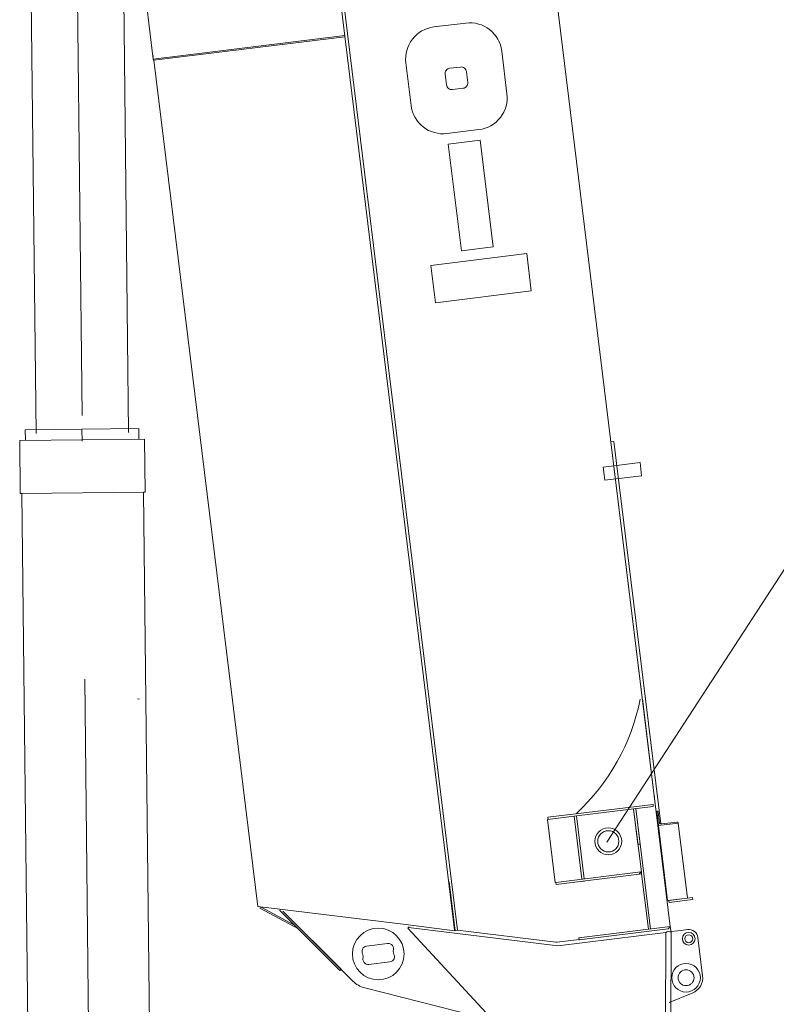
# Model space of a CAD drawing. Extents: x 8365 to 131642, y 1960 to 79602.
# Tile 37 of 121: x 30650 to 33511, y 41078 to 44798. Entities that reach past the tile are written whole.
import ezdxf

# ---------------------------------------------------------------- set-up
doc = ezdxf.new("R2010")
doc.units = 0
doc.header["$LTSCALE"] = 100
doc.header["$MEASUREMENT"] = 0
doc.linetypes.add('CENTER', pattern=[50.5, 30, -9, 2.5, -9])
doc.layers.add('11', color=7, linetype='Continuous')

# ---------------------------------------------------------------- blocks, each defined once
blk = doc.blocks.new('*G155')
at = {"layer": '11', "color": 7, "linetype": 'Continuous', "lineweight": 9}
for p, q in [((30886, 43250.9), (30671.7, 43248.5)), ((30671.7, 43248.5), (30672.1, 43208.5)), ((30886, 43250.9), (31100.3, 43253.3)), ((31100.3, 43253.3), (31100.7, 43213.3)), ((30650.4, 43208.2), (31122.4, 43213.5)), ((30652.7, 43008.2), (30650.4, 43208.2)), ((31122.4, 43213.5), (31124.6, 43013.5)), ((30652.7, 43008.2), (31124.6, 43013.5)), ((31124.6, 43013.5), (31119.1, 43013.5)), ((31119.1, 43013.5), (31158.5, 39488.7)), ((30658.2, 43008.3), (30652.7, 43008.2)), ((30697.5, 39483.5), (30658.2, 43008.3)), ((31158.5, 39488.7), (30697.5, 39483.5)), ((31095.3, 39488), (30760.8, 39484.2)), ((30760.8, 39484.2), (30803, 39278.8)), ((31057.7, 39281.6), (31095.3, 39488))]:
    blk.add_line(p, q, dxfattribs=at)
at = {"layer": '11', "color": 7, "linetype": 'CENTER', "lineweight": 9}
for p, q in [((30930, 39306.1), (30886, 43250.9)), ((30928.2, 39469.6), (30930.9, 39226.5)), ((31087.5, 39307.9), (30755.2, 39304.2))]:
    blk.add_line(p, q, dxfattribs=at)
at = {"layer": '11', "color": 7, "linetype": 'Continuous', "lineweight": 9}
for radius in [75.1, 75]:
    blk.add_circle((30930, 39306.1), radius, dxfattribs=at)
blk.add_arc((30930, 39306.1), 130, -167.8548, -10.869, dxfattribs=at)
blk = doc.blocks.new('*G156')
at = {"layer": '11', "color": 7, "linetype": 'CENTER', "lineweight": 9}
for p, q in [((30886.5, 43303.2), (30846.9, 46849.5)), ((30938.7, 46685.5), (30748.7, 46683.4))]:
    blk.add_line(p, q, dxfattribs=at)
at = {"layer": '11', "color": 7, "linetype": 'Continuous', "lineweight": 9}
for p, q in [((30718.7, 46683), (30720.6, 46513)), ((30980.6, 46515.9), (30978.7, 46685.9)), ((31025.6, 46516.4), (30675.6, 46512.5)), ((30675.6, 46512.5), (30712.2, 43235)), ((30720.6, 46513), (30850.6, 46514.5)), ((30850.6, 46514.5), (30980.6, 46515.9)), ((31062.2, 43238.9), (31025.6, 46516.4))]:
    blk.add_line(p, q, dxfattribs=at)
for radius in [85, 75.1]:
    blk.add_circle((30848.7, 46684.5), radius, dxfattribs=at)
blk.add_arc((30848.7, 46684.5), 130, 0.64, -179.36, dxfattribs=at)

msp = doc.modelspace()

# ---------------------------------------------------------------- linework, layer by layer
at = {"layer": '11', "color": 7, "linetype": 'Continuous', "lineweight": 9}
for p, q in [((31879.91242, 44735.64237), (30899.23856, 52737.23525)), ((32870.20416, 41690), (39840.06396, 52417.09962)), ((32282.59279, 41542.19073), (31035.41572, 51699.6328)), ((32022.81286, 50226.46748), (33110.07472, 41371.43025)), ((30924.29915, 46532.55804), (31155.52715, 44649.3571)), ((32337.25587, 44785.5432), (32216.40593, 44770.79232)), ((31155.52715, 44649.3571), (31879.5909, 44738.26095)), ((31157.59105, 44644.84323), (31880.16755, 44733.56447)), ((31879.91242, 44735.64237), (32264.08741, 41606.78814)), ((31155.87953, 44658.78244), (31153.81563, 44663.29631)), ((31157.59105, 44644.84323), (31155.52715, 44649.3571)), ((32492.56694, 44518.40371), (32472.78437, 44679.51981)), ((31550.18919, 41447.38797), (31157.59105, 44644.84323)), ((32110.40464, 44635.15892), (32130.18684, 44474.04585)), ((32316.69497, 44619.52428), (32276.4158, 44614.5986)), ((32258.74445, 44591.99607), (32263.69037, 44551.71478)), ((32344.22318, 44561.57375), (32339.27726, 44601.85505)), ((32286.27265, 44534.04555), (32326.55244, 44538.99129)), ((32265.70854, 44368.02777), (32386.54788, 44382.86498)), ((32391.65227, 44342.52012), (32270.81292, 44327.68292)), ((32270.81292, 44327.68292), (32320.60756, 43925.06796)), ((32440.94409, 43939.84342), (32391.65227, 44342.52012)), ((32320.60756, 43925.06796), (32440.94409, 43939.84342)), ((32566.99469, 43914.39194), (32204.53421, 43869.88739)), ((32584.30885, 43773.37939), (32566.99469, 43914.39194)), ((32204.53421, 43869.88739), (32221.83275, 43729.00205)), ((32221.83275, 43729.00205), (32584.30885, 43773.37939)), ((32897.05813, 43204.84836), (32885.13897, 43203.38487)), ((32885.13897, 43203.38487), (33091.0362, 41526.58674)), ((33074.56755, 41759.15012), (32897.05813, 43204.84836)), ((32856.61566, 43107.47326), (32995.57152, 43124.53489)), ((32995.57152, 43124.53489), (33001.66498, 43074.90758)), ((32862.70913, 43057.84595), (32856.61566, 43107.47326)), ((33001.66498, 43074.90758), (32862.70913, 43057.84595)), ((31095.51497, 42231.46436), (31103.45401, 42230.48957)), ((33053.23277, 41834.4459), (33004.48503, 42231.46436)), ((33049.75854, 41862.66608), (33048.30472, 41874.50648)), ((33044.78486, 41833.40863), (32647.45441, 41784.62259)), ((32754.82035, 41789.7452), (33045.75984, 41825.46808)), ((33045.75984, 41825.46808), (33044.78486, 41833.40863)), ((32746.88131, 41788.77041), (32645.53365, 41776.32648)), ((32647.45441, 41784.62259), (32648.42939, 41776.68203)), ((32746.88131, 41788.77041), (32754.82035, 41789.7452)), ((32776.13007, 41550.55843), (32746.88131, 41788.77041)), ((32754.82035, 41789.7452), (32784.0691, 41551.53322)), ((32754.82035, 41789.7452), (32784.0691, 41551.53322)), ((32754.82035, 41789.7452), (32784.0691, 41551.53322)), ((32971.25224, 41816.3197), (32979.19127, 41817.29449)), ((32971.25224, 41816.3197), (32979.19127, 41817.29449)), ((32987.70467, 41682.32536), (32971.25224, 41816.3197)), ((33000.50099, 41578.10771), (32971.25224, 41816.3197)), ((32979.19127, 41817.29449), (32995.64371, 41683.30015)), ((32979.19127, 41817.29449), (33009.415, 41571.14195)), ((33058.55902, 41807.39398), (33061.40023, 41807.74284)), ((33065.26187, 41752.80364), (33058.55902, 41807.39398)), ((33064.00458, 41804.06092), (33068.92745, 41763.96742)), ((32645.53365, 41776.32648), (32674.78241, 41538.1145)), ((33139.70586, 41761.94421), (33065.26187, 41752.80364)), ((33065.26187, 41752.80364), (33139.70283, 41761.94384)), ((33099.9947, 41469.92738), (33065.26187, 41752.80364)), ((33076.17521, 41759.17841), (33136.50098, 41766.58548)), ((33139.47434, 41763.82977), (33139.70586, 41761.94421)), ((33139.70283, 41761.94384), (33174.43567, 41479.06758)), ((32995.64371, 41683.30015), (32987.70467, 41682.32536)), ((32264.08741, 41606.78814), (32294.61425, 41358.16696)), ((32677.67814, 41538.47005), (32998.51699, 41577.86411)), ((32992.82814, 41569.10534), (32678.65312, 41530.5295)), ((32998.51699, 41577.86411), (32992.82814, 41569.10534)), ((32998.51699, 41577.86411), (32992.82814, 41569.10534)), ((32992.82814, 41569.10534), (33001.47597, 41570.16716)), ((33000.50099, 41578.10771), (32998.51699, 41577.86411)), ((33001.47597, 41570.16716), (33000.50099, 41578.10771)), ((33027.1283, 41361.24571), (33001.47597, 41570.16716)), ((33009.415, 41571.14195), (33035.06733, 41362.2205)), ((32296.92214, 41355.74769), (32274.21036, 41540.72028)), ((32305.22683, 41357.85121), (32282.59279, 41542.19073)), ((32678.65312, 41530.5295), (32677.67814, 41538.47005)), ((32775.78743, 41542.45609), (32785.04408, 41543.59267)), ((32784.0691, 41551.53322), (32776.13007, 41550.55843)), ((32109.90751, 41378.79002), (31550.18919, 41447.38797)), ((33174.43567, 41479.06758), (33099.9947, 41469.92738)), ((33104.95925, 41470.53695), (33194.2878, 41481.50511)), ((33105.93423, 41462.5964), (33104.95925, 41470.53695)), ((33195.26278, 41473.56456), (33105.93423, 41462.5964)), ((33194.2878, 41481.50511), (33195.26278, 41473.56456)), ((31558.11198, 41440.65717), (31560.94296, 41445.94731)), ((31704.48494, 41362.35372), (31558.11198, 41440.65717)), ((31560.94296, 41445.94731), (31689.2842, 41377.29963)), ((31634.56699, 41436.92502), (31633.83783, 41430.96901)), ((31635.75151, 41430.73356), (31861.19536, 41205.69312)), ((31865.43672, 41209.93887), (31645.43178, 41429.54696)), ((31714.50904, 41360.62053), (31645.43481, 41429.54733)), ((32294.88054, 41355.99819), (32109.90751, 41378.79002)), ((31909.66659, 41165.78585), (31714.50904, 41360.62053)), ((32123.40884, 41370.77331), (32117.26424, 41365.65127)), ((32117.26424, 41365.65127), (32533.09201, 40917.39342)), ((32684.56077, 41299.11376), (32120.34062, 41368.21664)), ((32294.61425, 41358.16696), (32294.88054, 41355.99819)), ((32296.92214, 41355.74769), (32305.22683, 41357.85121)), ((32305.22683, 41357.85121), (32677.17154, 41312.19164)), ((33092.86532, 41349.24725), (32684.56077, 41299.11376)), ((32764.16778, 41328.95821), (33110.07472, 41371.43025)), ((33102.50506, 41363.31529), (32765.03695, 41321.87942)), ((33091.74167, 40995.00039), (33092.86532, 41349.24725)), ((33092.86532, 41349.24725), (33099.58931, 41353.00609)), ((33099.58931, 41353.00609), (33092.86532, 41349.24725)), ((33099.58931, 41353.00609), (33099.44392, 41352.98824)), ((33099.72709, 41351.00756), (33150.59932, 41357.25388)), ((33101.73271, 41353.17857), (33113.7205, 41349.92624)), ((33110.07472, 41371.43025), (33102.50506, 41363.31529)), ((33113.7205, 41349.92624), (33110.07472, 41371.43025)), ((33113.7205, 41349.92624), (33111.74799, 40727.21436)), ((33150.59932, 41357.25388), (33175.41297, 41360.30062)), ((32041.37226, 41307.70383), (31961.96675, 41297.95406)), ((32677.17154, 41312.19164), (32681.77564, 41312.75695)), ((32681.77564, 41312.75695), (32764.9038, 41322.9638)), ((32764.9038, 41322.9638), (32764.16778, 41328.95821)), ((32764.9038, 41322.9638), (32765.03695, 41321.87942)), ((32765.03695, 41321.87942), (32765.28074, 41319.8939)), ((33214.41801, 41329.82791), (33232.08903, 41185.90902)), ((31948.21584, 41266.35983), (31949.51178, 41255.80524)), ((32063.65399, 41269.82014), (32062.35805, 41280.37473)), ((31970.49757, 41228.47614), (32049.90308, 41238.22591)), ((31861.19536, 41205.69312), (31865.43672, 41209.93887)), ((32440.68225, 41017.01045), (31955.80654, 41139.6067)), ((33193.15832, 41119.81836), (33105.10489, 41084.24178))]:
    msp.add_line(p, q, dxfattribs=at)
for points in [[(33061.40023, 41807.74284), (33061.71264, 41807.73874), (33062.04461, 41807.64495), (33062.38559, 41807.45263), (33062.72255, 41807.15958), (33063.04136, 41806.77164), (33063.32863, 41806.30273), (33063.57346, 41805.77328), (33063.76883, 41805.20733), (33063.91208, 41804.62928), (33064.00458, 41804.06092)], [(33068.92745, 41763.96742), (33069.09625, 41763.16516), (33069.41885, 41762.35922), (33069.90387, 41761.58139), (33070.54808, 41760.86634), (33071.3348, 41760.2474), (33072.23476, 41759.75185), (33073.20963, 41759.39708), (33074.21724, 41759.18865), (33075.21717, 41759.12073), (33076.17521, 41759.17841)], [(33136.50098, 41766.58548), (33136.88116, 41766.59922), (33137.28034, 41766.54343), (33137.68519, 41766.41062), (33138.07974, 41766.19832), (33138.4471, 41765.91038), (33138.77169, 41765.55702), (33139.04137, 41765.15371), (33139.24885, 41764.71901), (33139.39223, 41764.27195), (33139.47434, 41763.82977)]]:
    msp.add_lwpolyline(points, dxfattribs=at)
for centre, radius in [((32875.47726, 41693.73331), 50.79956), ((32875.47726, 41693.73331), 39.99939), ((32875.47726, 41693.73331), 39.99939), ((32875.47726, 41693.73331), 39.99939), ((32005.93331, 41268.09056), 97.50061), ((33179.67829, 41325.56241), 24.00055), ((33179.67829, 41325.56241), 15.00092), ((33169.55814, 41178.2312), 54.00085), ((33169.55814, 41178.2312), 30.00031), ((33169.55814, 41178.2312), 30.00031)]:
    msp.add_circle(centre, radius, dxfattribs=at)
for centre, radius, start, end in [((32231.2014, 44649.99243), 121.70258, 97, -172.9820557), ((32352.07486, 44664.85227), 121.59739, 6.9309692, 97.0028687), ((32278.87866, 44594.46517), 20.28351, 97, -172.9827576), ((32319.16394, 44599.41619), 20.26064, 7, 97.0863037), ((32283.80103, 44554.15024), 20.2576, -173, -82.8964233), ((32324.11661, 44559.10498), 20.26065, -83, 7.0949326), ((32371.87034, 44503.58095), 121.605, -83.0675964, 7.0014038), ((32250.88993, 44488.71567), 121.59128, -173.0690308, -82.9985657), ((32198.75037, 42393.40962), 814.2588, -47.0210304, -11.5409164), ((33179.67829, 41325.56241), 35.00061, 7, 97), ((31964.4041, 41278.10344), 19.99969, 97, -144.0413513), ((32043.80961, 41287.85321), 19.9993, -21.9570847, 97.0015564), ((32047.46573, 41258.07653), 19.99969, -83, 35.9586487), ((31968.06022, 41248.32676), 19.9993, 158.0429077, -82.9984436), ((31980.31102, 41236.54683), 99.98876, -134.9541016, -104.1873474), ((33169.55814, 41178.2312), 63.00023, -67.9997272, 7.0003815)]:
    msp.add_arc(centre, radius, start, end, dxfattribs=at)

# ---------------------------------------------------------------- block references
at = {"color": 7, "linetype": 'Continuous', "lineweight": 9}
for name in ['*G156', '*G155']:
    msp.add_blockref(name, (0, 0), dxfattribs=at)

doc.saveas('drawing.dxf')
